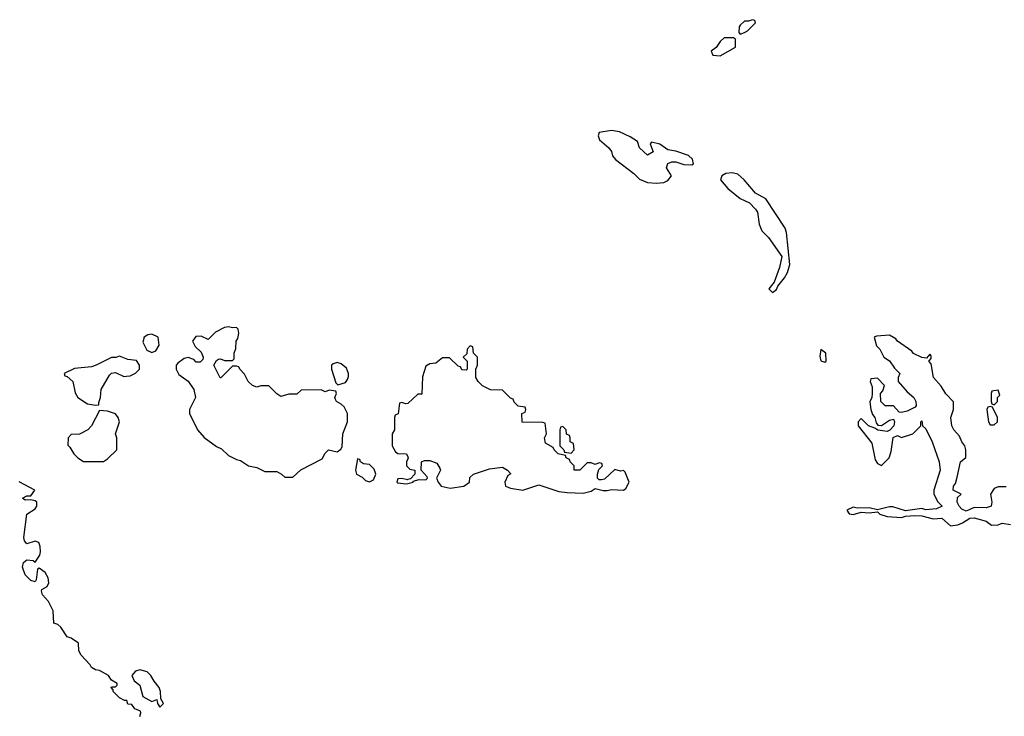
# Model space of a CAD drawing. Header units: inches. Extents: x 1980008 to 2252673, y 74414 to 260562.
# Tile 192 of 228: x 2188074 to 2192960, y 211347 to 214806. Entities that reach past the tile are written whole.
import ezdxf

# ---------------------------------------------------------------- set-up
doc = ezdxf.new("R2010")
doc.units = ezdxf.units.IN
doc.header["$MEASUREMENT"] = 0
doc.layers.add('C1281', color=7, linetype='Continuous')
doc.layers.add('C1291', color=7, linetype='Continuous')

msp = doc.modelspace()

# ---------------------------------------------------------------- linework, layer by layer
at = {"layer": 'C1281', "color": 5, "elevation": 60}
for points in [[(2189110, 213281.2), (2189090, 213277.2), (2189045.5, 213254.5), (2189010, 213218), (2188974.6, 213234.6), (2188947.7, 213232.3), (2188931.3, 213210), (2188944, 213184), (2188975.3, 213155.3), (2188984.7, 213130), (2188982, 213118), (2188970, 213106), (2188950, 213106), (2188938, 213118), (2188910, 213128.7), (2188890, 213124), (2188858.8, 213101.2), (2188851, 213090), (2188850.8, 213070), (2188863.4, 213043.4), (2188910.7, 213010.7), (2188938, 212970), (2188946, 212930), (2188916, 212870), (2188916, 212850), (2188956, 212770), (2188990, 212731), (2189050, 212686), (2189075.3, 212675.3), (2189110, 212642), (2189150, 212622), (2189170, 212618), (2189210, 212591.3), (2189250, 212582), (2189290, 212562), (2189350, 212562), (2189374, 212550), (2189390, 212534), (2189430, 212534), (2189468.7, 212571.3), (2189574.6, 212625.4), (2189590, 212654), (2189606, 212670), (2189650, 212661), (2189667, 212673), (2189674.7, 212685.3), (2189678, 212750), (2189700.9, 212810), (2189700.9, 212850), (2189683.6, 212883.6), (2189670, 212897.2), (2189646, 212910), (2189640.4, 212920.4), (2189638, 212930), (2189646, 212950), (2189642, 212962), (2189610, 212966), (2189590, 212958), (2189570, 212968), (2189470, 212966), (2189450, 212946), (2189410, 212946), (2189370, 212935.3), (2189350, 212948), (2189310, 212988), (2189270, 212988), (2189250, 212982), (2189229.1, 212989.1), (2189208, 213010), (2189190, 213046), (2189166, 213070), (2189162, 213082), (2189150, 213086), (2189130, 213086), (2189071.6, 213028.4), (2189068.4, 213028.4), (2189038, 213090), (2189050, 213114), (2189060.4, 213119.6), (2189070, 213122), (2189090, 213114), (2189130, 213114), (2189138, 213122), (2189138, 213150), (2189147.3, 213172.7), (2189148, 213210), (2189156.4, 213223.6), (2189162, 213250), (2189158, 213270), (2189150, 213278), (2189130, 213275.3)], [(2188730, 213244.5), (2188710, 213240.9), (2188691, 213230), (2188684.9, 213204.9), (2188705.2, 213165.2), (2188730, 213154), (2188750, 213161), (2188766, 213190), (2188761.2, 213230)], [(2188570, 213135.3), (2188551.2, 213128.9), (2188530, 213128.7), (2188454, 213090), (2188430, 213082.7), (2188345.4, 213074.6), (2188294, 213050), (2188298, 213038), (2188310, 213034), (2188338, 213010), (2188350, 212954), (2188362, 212930), (2188410, 212898), (2188450, 212892), (2188466, 212894), (2188466, 212906), (2188475.3, 212930), (2188478, 212970), (2188518.9, 213041.1), (2188530, 213050.8), (2188550, 213053.4), (2188590, 213034.8), (2188604.7, 213035.3), (2188622, 213038), (2188648.8, 213051.1), (2188668, 213070), (2188668, 213090), (2188654, 213114), (2188610, 213118)], [(2189650, 213104), (2189630, 213098), (2189622, 213090), (2189621, 213070), (2189643.6, 213003.6), (2189652.7, 212992.7), (2189690, 213004.7), (2189701.2, 213018.8), (2189705.6, 213034.4), (2189706, 213050), (2189695.5, 213075.5), (2189670, 213097.2)], [(2188470, 212866), (2188430.9, 212789.1), (2188412, 212770), (2188370, 212748), (2188330, 212746), (2188314, 212730), (2188312.7, 212692.7), (2188323.6, 212683.6), (2188342, 212650), (2188362, 212630), (2188390, 212612), (2188490, 212612), (2188510, 212624.7), (2188555.3, 212670), (2188555.3, 212730), (2188549, 212750), (2188568.7, 212810), (2188562, 212830), (2188548.8, 212848.9), (2188510, 212862)], [(2189750, 212626), (2189741, 212570), (2189746, 212550), (2189774, 212534), (2189790, 212518), (2189810, 212511.3), (2189830, 212522), (2189842, 212550), (2189833.6, 212573.6), (2189810, 212598), (2189780.4, 212600.4), (2189766, 212610), (2189762, 212622)], [(2188670, 211578), (2188648.1, 211571.9), (2188631, 211550), (2188642.8, 211522.8), (2188670, 211502), (2188685.1, 211445.1), (2188730, 211421), (2188754, 211430), (2188758, 211410), (2188770, 211392), (2188788, 211410), (2188773.6, 211433.6), (2188772.3, 211470), (2188766, 211490), (2188741.2, 211521.2), (2188725.2, 211550), (2188707.2, 211567.2)]]:
    msp.add_lwpolyline(points, close=True, dxfattribs=at)
for points in [[(2190000, 212900.8), (2189999.6, 212900.4), (2189990, 212898), (2189970, 212906), (2189958, 212902), (2189951.6, 212848.4), (2189938, 212842), (2189934, 212830), (2189934, 212770), (2189922, 212750), (2189922, 212690), (2189939.6, 212659.6), (2189950, 212652), (2189994, 212650), (2190000, 212635)], [(2190000, 212625), (2189994, 212610), (2189994, 212590), (2190000, 212584)], [(2188670, 211346), (2188675.3, 211364.7), (2188672.9, 211372.9), (2188644.7, 211384.7), (2188630, 211406), (2188610, 211408), (2188606, 211426), (2188594, 211426), (2188570, 211438), (2188538, 211470), (2188538, 211478), (2188528.7, 211490), (2188530, 211494), (2188550, 211494), (2188558, 211502), (2188558, 211510), (2188530, 211526), (2188515.3, 211550), (2188470, 211575.3), (2188450, 211578), (2188430, 211588.7), (2188423.2, 211603.2), (2188379, 211650), (2188368, 211672), (2188366, 211710), (2188330, 211735.3), (2188310, 211742), (2188278, 211790), (2188263.1, 211803.1), (2188244, 211810), (2188240.7, 211870), (2188216.4, 211916.4), (2188187.3, 211950), (2188182.7, 211970), (2188183.7, 211976.3), (2188210, 211991.3), (2188218, 212010), (2188214.8, 212034.8), (2188201.2, 212061.2), (2188170, 212082), (2188162.8, 212077.2), (2188155.5, 212024.5), (2188150, 212015.3), (2188130, 212021.2), (2188100.9, 212050), (2188087.7, 212087.7), (2188093.2, 212110), (2188110, 212124), (2188141, 212121), (2188150, 212112), (2188173.2, 212146.8), (2188176.5, 212163.5), (2188176, 212190), (2188168.7, 212210), (2188150, 212216.2), (2188110, 212204), (2188098, 212218), (2188095.1, 212235.1), (2188109, 212350), (2188150, 212378), (2188159, 212390), (2188159, 212410), (2188150, 212417.2), (2188130, 212422), (2188100.4, 212420.4), (2188088, 212430), (2188110, 212442), (2188130, 212442), (2188149, 212470), (2188072, 212512)], [(2190000, 212522.5), (2189998, 212522), (2189970, 212528), (2189950, 212526), (2189944.7, 212510), (2189950, 212506.8), (2189990, 212501), (2190000, 212503.5)]]:
    msp.add_lwpolyline(points, dxfattribs=at)
at = {"layer": 'C1291', "color": 5, "elevation": 60}
for points in [[(2191710, 214806), (2191690, 214798), (2191670, 214798), (2191650, 214778), (2191644.7, 214770), (2191642, 214742), (2191650, 214734), (2191670, 214742), (2191686, 214750), (2191726, 214790), (2191722, 214802)], [(2191616.4, 214716.4), (2191570, 214715.3), (2191550, 214698), (2191530, 214668), (2191504.7, 214650), (2191514, 214630), (2191550, 214626.8), (2191626, 214670), (2191626, 214710)], [(2191010, 214256), (2190950, 214246), (2190944.7, 214230), (2190951.3, 214210), (2190998, 214170), (2191010, 214152), (2191016, 214130), (2191030, 214111.3), (2191122, 214042), (2191150, 214014.8), (2191190, 213997.3), (2191234.4, 213994.4), (2191270, 213997.3), (2191290, 214006.8), (2191309, 214030), (2191284, 214070), (2191290, 214091.3), (2191310, 214101), (2191330, 214101), (2191370, 214086.8), (2191410, 214084.7), (2191418, 214090), (2191412.9, 214112.9), (2191392.3, 214132.3), (2191330, 214153.2), (2191290, 214159), (2191250, 214188.7), (2191210, 214198), (2191202, 214190), (2191218, 214150), (2191190, 214134), (2191150, 214169.2), (2191140.4, 214200.4), (2191104.1, 214224.1), (2191050, 214249.3)], [(2191610, 214046), (2191578.5, 214041.5), (2191558, 214030), (2191551, 214010), (2191588.3, 213968.3), (2191650, 213918.8), (2191696.3, 213896.3), (2191725.2, 213865.2), (2191734.8, 213850), (2191744, 213790), (2191756.8, 213756.8), (2191790, 213724.7), (2191856, 213630), (2191844.5, 213575.5), (2191818, 213502), (2191791.3, 213470), (2191810, 213451.3), (2191830, 213466), (2191836.5, 213483.5), (2191870, 213524.7), (2191884, 213550), (2191896, 213590), (2191879.3, 213750), (2191872.7, 213770), (2191776.5, 213916.5), (2191725.2, 213945.2), (2191669, 214010), (2191638.4, 214038.4)], [(2192050, 213168), (2192044.9, 213135.1), (2192050, 213111.3), (2192070, 213104.7), (2192075.3, 213110), (2192074, 213150)], [(2192930, 212966), (2192898, 212962), (2192894, 212950), (2192894, 212910), (2192898, 212898), (2192910, 212894), (2192926, 212910), (2192926, 212930), (2192938, 212942)], [(2192890, 212886), (2192878, 212882), (2192874, 212870), (2192882, 212810), (2192890, 212794), (2192910, 212794), (2192926, 212810), (2192926, 212830), (2192902, 212882)], [(2190770, 212786), (2190758, 212782), (2190754, 212770), (2190754, 212690), (2190774, 212670), (2190778, 212658), (2190810, 212654), (2190826, 212670), (2190822, 212702), (2190806, 212710), (2190806, 212730), (2190802, 212742), (2190787.3, 212747.3), (2190786, 212770)]]:
    msp.add_lwpolyline(points, close=True, dxfattribs=at)
for points in [[(2192970, 212486), (2192930, 212486), (2192910, 212478), (2192891.3, 212450), (2192898, 212410), (2192894, 212390), (2192870, 212382.7), (2192810, 212384), (2192770, 212366), (2192750, 212375.3), (2192735.3, 212390), (2192726, 212410), (2192727.3, 212432.7), (2192746, 212450), (2192706, 212470), (2192708, 212490), (2192717.2, 212502.8), (2192726.3, 212533.7), (2192742, 212610), (2192768.7, 212631.3), (2192769, 212670), (2192764, 212690), (2192749.2, 212710), (2192738, 212738), (2192710, 212768.7), (2192699, 212790), (2192695.3, 212830), (2192708.7, 212870), (2192708, 212908), (2192670, 212948), (2192646, 212986), (2192609, 213030), (2192596.4, 213096.4), (2192586, 213110), (2192596.4, 213123.6), (2192596.4, 213136.4), (2192590, 213146), (2192574, 213126), (2192550, 213128), (2192509.1, 213149.1), (2192500.4, 213160.4), (2192430, 213209), (2192421.2, 213221.2), (2192390, 213239.3), (2192325.4, 213234.6), (2192314, 213230), (2192326, 213186), (2192342, 213170), (2192362, 213130), (2192390, 213111.3), (2192415.3, 213075.3), (2192442, 213050), (2192434, 213030), (2192434, 213010), (2192478, 212958), (2192510.8, 212930), (2192521, 212910), (2192522, 212890), (2192518, 212882), (2192478, 212862), (2192450, 212855.3), (2192438, 212858), (2192410, 212888), (2192369.1, 212889.1), (2192348, 212910), (2192346, 212950), (2192356.4, 212963.6), (2192366, 212990), (2192330, 213026), (2192298, 213022), (2192294, 213010), (2192303.6, 212983.6), (2192304.7, 212950), (2192302, 212930), (2192292, 212908), (2192298, 212870), (2192306, 212846), (2192318, 212830), (2192324.7, 212804.7), (2192332, 212792), (2192350, 212791.3), (2192390, 212818), (2192410, 212822), (2192414.8, 212810), (2192411, 212789), (2192392.7, 212767.3), (2192378, 212762), (2192332.7, 212767.3), (2192318, 212778), (2192286, 212790), (2192250, 212826), (2192234, 212810), (2192234, 212790), (2192302.8, 212702.8), (2192319.8, 212619.8), (2192330, 212602), (2192350, 212592), (2192389.1, 212630.9), (2192398, 212662), (2192408, 212732), (2192430, 212742), (2192450, 212732), (2192506, 212750), (2192546, 212790), (2192546, 212810), (2192550, 212814), (2192554, 212790), (2192570, 212774), (2192602.8, 212710), (2192636, 212610), (2192641, 212570), (2192611, 212470), (2192610.8, 212450), (2192630, 212411.3), (2192652, 212390), (2192622.8, 212377.2), (2192570, 212372.7), (2192550, 212379.3), (2192470, 212368), (2192406.8, 212386.8), (2192390, 212387), (2192330, 212372.7), (2192290, 212382.7), (2192230, 212381.2), (2192210, 212386), (2192178, 212370), (2192190, 212352), (2192210, 212348.7), (2192250, 212360.7), (2192290, 212357.3), (2192330, 212362), (2192342, 212350), (2192379.2, 212339.2), (2192450, 212334.8), (2192470, 212341), (2192515.6, 212344.4), (2192550, 212342.4), (2192607, 212327), (2192650, 212330.8), (2192693.4, 212293.4), (2192730, 212298), (2192753, 212307), (2192789.5, 212330.5), (2192810, 212333), (2192870, 212316.4), (2192895.9, 212295.9), (2192930, 212298.4), (2192950, 212306.4), (2192990, 212299.5)], [(2190000, 212503.5), (2190026, 212510), (2190026, 212514), (2190056.4, 212523.6), (2190090, 212522), (2190098, 212530), (2190096.4, 212536.4), (2190066, 212570), (2190068, 212610), (2190083.1, 212616.9), (2190110, 212618), (2190143.6, 212603.6), (2190159.6, 212579.6), (2190162, 212570), (2190142, 212530), (2190151, 212510), (2190166, 212490), (2190210, 212479.1), (2190278, 212490), (2190306, 212510), (2190307.3, 212532.7), (2190326, 212550), (2190404.7, 212575.3), (2190470, 212584.7), (2190494, 212570), (2190511.6, 212551.6), (2190496.9, 212543.1), (2190481, 212510), (2190484.7, 212490), (2190510, 212479.3), (2190570, 212470.4), (2190650, 212496), (2190750, 212464), (2190790, 212459.1), (2190870, 212454.9), (2190910, 212464.9), (2190930, 212478), (2190968.7, 212468.7), (2190990, 212468.8), (2191010, 212472.4), (2191069.5, 212470.5), (2191081.2, 212478.8), (2191099, 212510), (2191079, 212559), (2191070, 212568), (2191055.3, 212564.7), (2191027.9, 212572.1), (2190975.2, 212524.8), (2190961.2, 212521.2), (2190950, 212522), (2190942, 212530), (2190942, 212550), (2190948, 212572), (2190966, 212590), (2190962, 212602), (2190950, 212606), (2190930, 212598), (2190910, 212606), (2190890, 212606), (2190854, 212570), (2190826, 212570), (2190826, 212590), (2190806, 212610), (2190802, 212622), (2190786, 212630), (2190782, 212642), (2190746, 212650), (2190726, 212670), (2190722, 212682), (2190684, 212704), (2190678, 212730), (2190688, 212750), (2190682, 212802), (2190670, 212806), (2190567.3, 212807.3), (2190566, 212850), (2190582, 212858), (2190586, 212870), (2190582, 212882), (2190547.3, 212887.3), (2190527.3, 212907.3), (2190522, 212922), (2190510, 212926), (2190470, 212966), (2190410, 212968), (2190370, 212988), (2190348.8, 213008.9), (2190338, 213030), (2190338, 213070), (2190346, 213090), (2190346, 213130), (2190326, 213150), (2190322, 213182), (2190310, 213186), (2190294, 213170), (2190292.7, 213147.3), (2190274, 213130), (2190294, 213110), (2190294, 213070), (2190290, 213066), (2190267.3, 213067.3), (2190262, 213082), (2190250, 213086), (2190207.3, 213127.3), (2190172.7, 213127.3), (2190139.6, 213100.4), (2190110, 213098), (2190090, 213086), (2190072.7, 213032.7), (2190070, 212946), (2190050, 212946), (2190000, 212900.8)], [(2190000, 212635), (2190002, 212630), (2190000, 212625)], [(2190000, 212584), (2190010, 212574), (2190034, 212570), (2190034, 212550), (2190014, 212526), (2190000, 212522.5)]]:
    msp.add_lwpolyline(points, dxfattribs=at)

doc.saveas('drawing.dxf')
